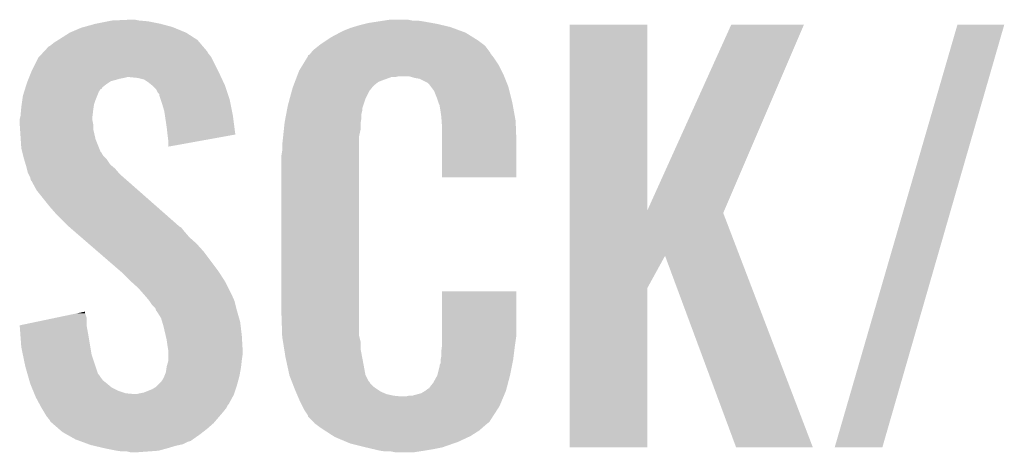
# Model space of a CAD drawing. Extents: x -4 to 126, y -8 to 66.
# Tile 15 of 256: x 7.54 to 10.64, y 21.63 to 22.99. Entities that reach past the tile are written whole.
import ezdxf

# ---------------------------------------------------------------- set-up
doc = ezdxf.new("R2010")
doc.units = 0
doc.layers.add('CLICKER_2_FOR_TMPM4L4A_V104_GTO', color=11, linetype='CONTINUOUS')

msp = doc.modelspace()

# ---------------------------------------------------------------- linework, layer by layer
at = {"layer": 'CLICKER_2_FOR_TMPM4L4A_V104_GTO'}
for points in [[(7.743436, 22.96414), (7.780018, 22.9743), (8.021322, 22.96414), (7.98322, 22.9743)], [(7.780018, 22.9743), (7.81812, 22.98192), (7.98322, 22.9743), (7.945122, 22.98192)], [(7.81812, 22.98192), (7.830822, 22.98446), (7.945122, 22.98192), (7.91718, 22.98446)], [(7.830822, 22.98446), (7.8867, 22.987), (7.91718, 22.98446), (7.904482, 22.987)], [(8.60806, 22.96922), (8.62838, 22.9743), (8.873486, 22.96922), (8.8519, 22.9743)], [(8.62838, 22.9743), (8.63854, 22.97684), (8.8519, 22.9743), (8.837508, 22.97684)], [(8.63854, 22.97684), (8.67156, 22.98192), (8.837508, 22.97684), (8.80872, 22.98192)], [(8.67156, 22.98192), (8.68807, 22.98446), (8.80872, 22.98192), (8.79094, 22.98446)], [(8.68807, 22.98446), (8.704582, 22.987), (8.775702, 22.98446), (8.763002, 22.987)], [(7.6708, 22.92858), (7.698736, 22.946358), (8.092158, 22.92858), (8.0645, 22.946358)], [(7.698736, 22.946358), (7.69874, 22.94636), (8.0645, 22.946358), (8.064496, 22.94636)], [(7.69874, 22.94636), (7.7343, 22.961602), (8.064496, 22.94636), (8.027486, 22.961602)], [(7.7343, 22.961602), (7.743436, 22.96414), (8.027486, 22.961602), (8.021322, 22.96414)], [(8.519158, 22.931118), (8.54773, 22.946358), (8.967726, 22.931118), (8.943342, 22.946358)], [(8.54773, 22.946358), (8.55726, 22.95144), (8.943342, 22.946358), (8.929548, 22.95144)], [(8.55726, 22.95144), (8.582658, 22.9616), (8.929548, 22.95144), (8.90197, 22.9616)], [(8.582658, 22.9616), (8.591118, 22.964138), (8.90197, 22.9616), (8.89508, 22.964138)], [(8.591118, 22.964138), (8.60806, 22.96922), (8.89508, 22.964138), (8.873486, 22.96922)], [(9.271012, 22.387654), (9.27102, 22.971738), (9.514882, 22.387654), (9.51484, 22.971738)], [(9.27102, 22.971738), (9.271022, 22.97176), (9.51484, 22.971738), (9.271022, 22.97176)], [(9.514882, 22.387654), (9.779, 22.97173), (9.756918, 22.387654), (10.007586, 22.97173)], [(9.779, 22.97173), (9.779014, 22.97176), (10.007586, 22.97173), (9.779014, 22.97176)], [(10.104126, 21.643368), (10.490208, 22.971732), (10.25397, 21.643368), (10.637514, 22.971732)], [(10.490208, 22.971732), (10.490218, 22.97176), (10.637514, 22.971732), (10.490218, 22.97176)], [(7.63778, 22.90572), (7.650482, 22.91588), (8.1153, 22.90572), (8.106592, 22.91588)], [(7.650482, 22.91588), (7.662668, 22.923498), (8.106592, 22.91588), (8.100062, 22.923498)], [(7.662668, 22.923498), (7.6708, 22.92858), (8.100062, 22.923498), (8.092158, 22.92858)], [(8.48868, 22.9108), (8.50392, 22.92096), (8.997526, 22.9108), (8.983978, 22.92096)], [(8.50392, 22.92096), (8.519158, 22.931118), (8.983978, 22.92096), (8.967726, 22.931118)], [(7.602038, 22.870158), (7.613832, 22.88286), (8.143242, 22.870158), (8.13308, 22.88286)], [(7.613832, 22.88286), (7.618546, 22.887936), (8.13308, 22.88286), (8.130542, 22.887936)], [(7.618546, 22.887936), (7.632704, 22.903182), (8.130542, 22.887936), (8.117476, 22.903182)], [(7.632704, 22.903182), (7.63778, 22.90572), (8.117476, 22.903182), (8.1153, 22.90572)], [(8.45515, 22.88032), (8.459214, 22.885398), (9.02208, 22.88032), (9.01954, 22.885398)], [(8.459214, 22.885398), (8.463282, 22.890482), (9.01954, 22.885398), (9.015728, 22.890482)], [(8.463282, 22.890482), (8.482326, 22.905718), (9.015728, 22.890482), (9.004302, 22.905718)], [(8.482326, 22.905718), (8.48868, 22.9108), (9.004302, 22.905718), (8.997526, 22.9108)], [(7.57936, 22.82698), (7.599682, 22.86762), (8.164832, 22.82698), (8.144512, 22.86762)], [(7.599682, 22.86762), (7.602038, 22.870158), (8.144512, 22.86762), (8.143242, 22.870158)], [(8.430962, 22.844758), (8.444932, 22.86762), (9.04748, 22.844758), (9.03224, 22.86762)], [(8.444932, 22.86762), (8.44804, 22.872704), (9.03224, 22.86762), (9.028174, 22.872704)], [(8.44804, 22.872704), (8.448054, 22.875246), (9.028174, 22.872704), (9.02614, 22.875246)], [(8.448054, 22.875246), (8.453122, 22.877784), (9.02614, 22.875246), (9.02411, 22.877784)], [(8.453122, 22.877784), (8.45515, 22.88032), (9.02411, 22.877784), (9.02208, 22.88032)], [(7.57631, 22.81936), (7.57936, 22.82698), (8.16864, 22.81936), (8.164832, 22.82698)], [(8.41526, 22.81428), (8.4201, 22.826982), (9.06272, 22.81428), (9.05637, 22.826982)], [(8.4201, 22.826982), (8.430962, 22.844758), (9.05637, 22.826982), (9.04748, 22.844758)], [(7.56253, 22.7838), (7.564118, 22.78888), (7.81304, 22.7838), (7.820658, 22.78888)], [(7.564118, 22.78888), (7.566148, 22.793958), (7.820658, 22.78888), (7.828276, 22.793958)], [(7.566148, 22.793958), (7.569198, 22.80158), (7.828276, 22.793958), (7.85622, 22.80158)], [(7.569198, 22.80158), (7.570214, 22.80412), (7.85622, 22.80158), (7.86892, 22.80412)], [(7.570214, 22.80412), (7.57123, 22.80666), (7.86892, 22.80412), (7.879078, 22.80666)], [(7.57123, 22.80666), (7.57631, 22.81936), (8.174568, 22.80666), (8.16864, 22.81936)], [(7.912098, 22.80412), (7.886702, 22.80666), (8.175752, 22.80412), (8.174568, 22.80666)], [(7.932418, 22.799042), (7.912098, 22.80412), (8.178122, 22.799042), (8.175752, 22.80412)], [(7.94766, 22.78888), (7.932418, 22.799042), (8.182864, 22.78888), (8.178122, 22.799042)], [(7.957188, 22.781258), (7.94766, 22.78888), (8.18642, 22.781258), (8.182864, 22.78888)], [(8.402682, 22.78126), (8.406552, 22.791418), (8.65632, 22.78126), (8.66902, 22.791418)], [(8.406552, 22.791418), (8.408488, 22.7965), (8.66902, 22.791418), (8.68172, 22.7965)], [(8.408488, 22.7965), (8.412356, 22.806658), (8.68172, 22.7965), (8.709658, 22.806658)], [(8.412356, 22.806658), (8.412358, 22.80666), (8.709658, 22.806658), (8.722358, 22.80666)], [(8.412358, 22.80666), (8.413326, 22.8092), (8.722358, 22.80666), (8.732518, 22.8092)], [(8.413326, 22.8092), (8.41526, 22.81428), (9.064752, 22.8092), (9.06272, 22.81428)], [(8.783318, 22.80412), (8.765538, 22.8092), (9.066784, 22.80412), (9.064752, 22.8092)], [(8.798558, 22.80158), (8.783318, 22.80412), (9.0678, 22.80158), (9.066784, 22.80412)], [(8.823956, 22.788882), (8.798558, 22.80158), (9.07288, 22.788882), (9.0678, 22.80158)], [(8.829038, 22.7838), (8.823956, 22.788882), (9.074912, 22.7838), (9.07288, 22.788882)], [(7.55142, 22.748242), (7.555386, 22.76094), (7.7851, 22.748242), (7.79018, 22.76094)], [(7.555386, 22.76094), (7.557766, 22.768556), (7.79018, 22.76094), (7.79526, 22.768556)], [(7.557766, 22.768556), (7.55856, 22.771094), (7.79526, 22.768556), (7.800326, 22.771094)], [(7.55856, 22.771094), (7.559352, 22.773632), (7.800326, 22.771094), (7.80034, 22.773632)], [(7.559352, 22.773632), (7.56253, 22.7838), (7.80034, 22.773632), (7.81304, 22.7838)], [(7.960358, 22.778722), (7.957188, 22.781258), (8.187266, 22.778722), (8.18642, 22.781258)], [(7.970518, 22.76856), (7.960358, 22.778722), (8.190654, 22.76856), (8.187266, 22.778722)], [(7.975598, 22.758404), (7.970518, 22.76856), (8.194038, 22.758404), (8.190654, 22.76856)], [(7.980674, 22.753326), (7.975598, 22.758404), (8.195732, 22.753326), (8.194038, 22.758404)], [(8.39008, 22.738078), (8.397008, 22.763478), (8.62838, 22.738078), (8.641078, 22.763478)], [(8.397008, 22.763478), (8.39978, 22.77364), (8.641078, 22.763478), (8.649206, 22.77364)], [(8.39978, 22.77364), (8.400746, 22.776178), (8.649206, 22.77364), (8.651238, 22.776178)], [(8.400746, 22.776178), (8.402682, 22.78126), (8.651238, 22.776178), (8.65632, 22.78126)], [(8.834756, 22.776178), (8.829038, 22.7838), (9.07796, 22.776178), (9.074912, 22.7838)], [(8.844278, 22.763482), (8.834756, 22.776178), (9.081136, 22.763482), (9.07796, 22.776178)], [(8.85444, 22.73808), (8.844278, 22.763482), (9.087486, 22.73808), (9.081136, 22.763482)], [(7.547428, 22.720298), (7.549604, 22.735542), (7.77494, 22.720298), (7.78002, 22.735542)], [(7.549604, 22.735542), (7.55142, 22.748242), (7.78002, 22.735542), (7.7851, 22.748242)], [(7.98068, 22.748244), (7.980674, 22.753326), (8.197426, 22.748244), (8.195732, 22.753326)], [(7.984916, 22.735538), (7.98068, 22.748244), (8.20166, 22.735538), (8.197426, 22.748244)], [(7.9883, 22.72538), (7.984916, 22.735538), (8.203692, 22.72538), (8.20166, 22.735538)], [(8.38454, 22.71776), (8.39008, 22.738078), (8.621606, 22.71776), (8.62838, 22.738078)], [(8.858674, 22.72538), (8.85444, 22.73808), (9.09066, 22.72538), (9.087486, 22.73808)], [(7.5438, 22.684742), (7.545416, 22.70252), (7.770176, 22.684742), (7.7724, 22.70252)], [(7.545416, 22.70252), (7.54634, 22.71268), (7.7724, 22.70252), (7.77385, 22.71268)], [(7.54634, 22.71268), (7.547428, 22.720298), (7.77385, 22.71268), (7.77494, 22.720298)], [(7.99592, 22.699982), (7.9883, 22.72538), (8.208772, 22.699982), (8.203692, 22.72538)], [(7.998208, 22.68474), (7.99592, 22.699982), (8.21182, 22.68474), (8.208772, 22.699982)], [(8.379216, 22.689818), (8.381152, 22.699978), (8.61568, 22.689818), (8.61822, 22.699978)], [(8.381152, 22.699978), (8.382604, 22.707596), (8.61822, 22.699978), (8.61822, 22.707596)], [(8.382604, 22.707596), (8.38454, 22.71776), (8.61822, 22.707596), (8.621606, 22.71776)], [(8.85952, 22.722842), (8.858674, 22.72538), (9.091122, 22.722842), (9.09066, 22.72538)], [(8.862058, 22.717764), (8.85952, 22.722842), (9.092046, 22.717764), (9.091122, 22.722842)], [(8.86206, 22.715222), (8.862058, 22.717764), (9.092508, 22.715222), (9.092046, 22.717764)], [(8.8646, 22.69998), (8.86206, 22.715222), (9.09528, 22.69998), (9.092508, 22.715222)], [(8.86714, 22.6822), (8.8646, 22.69998), (9.098512, 22.6822), (9.09528, 22.69998)], [(7.54126, 22.674582), (7.543164, 22.682198), (7.76986, 22.674582), (7.76986, 22.682198)], [(7.54126, 22.672038), (7.54126, 22.674582), (7.76986, 22.672038), (7.76986, 22.674582)], [(7.54126, 22.659338), (7.54126, 22.672038), (7.7724, 22.659338), (7.76986, 22.672038)], [(7.543164, 22.682198), (7.5438, 22.684742), (7.76986, 22.682198), (7.770176, 22.684742)], [(8.00354, 22.64918), (7.998208, 22.68474), (8.216446, 22.64918), (8.21182, 22.68474)], [(8.37438, 22.66442), (8.376798, 22.677118), (8.613562, 22.66442), (8.61568, 22.677118)], [(8.376798, 22.677118), (8.379216, 22.689818), (8.61568, 22.677118), (8.61568, 22.689818)], [(8.868048, 22.669498), (8.86714, 22.6822), (9.10082, 22.669498), (9.098512, 22.6822)], [(8.86968, 22.64664), (8.868048, 22.669498), (9.1017, 22.64664), (9.10082, 22.669498)], [(7.542278, 22.644098), (7.54126, 22.659338), (7.7724, 22.644098), (7.7724, 22.659338)], [(7.544478, 22.611078), (7.542278, 22.644098), (7.780022, 22.611078), (7.7724, 22.644098)], [(8.00608, 22.62632), (8.00354, 22.64918), (8.21942, 22.62632), (8.216446, 22.64918)], [(8.369566, 22.618698), (8.371972, 22.641558), (8.60806, 22.618698), (8.61314, 22.641558)], [(8.371972, 22.641558), (8.374112, 22.661878), (8.61314, 22.641558), (8.61314, 22.661878)], [(8.374112, 22.661878), (8.37438, 22.66442), (8.61314, 22.661878), (8.613562, 22.66442)], [(8.86968, 22.60346), (8.86968, 22.64664), (9.10336, 22.60346), (9.1017, 22.64664)], [(7.54634, 22.583142), (7.544478, 22.611078), (7.7912, 22.583142), (7.780022, 22.611078)], [(8.006082, 22.626316), (8.00608, 22.62632), (8.21942, 22.626316), (8.21942, 22.62632)], [(8.00862, 22.606), (8.006082, 22.626316), (8.106926, 22.606), (8.21942, 22.626316)], [(8.00862, 22.588246), (8.00862, 22.606), (8.00862, 22.588246), (8.106926, 22.606)], [(8.36676, 22.5933), (8.3693, 22.61616), (8.60806, 22.5933), (8.60806, 22.61616)], [(8.3693, 22.61616), (8.369566, 22.618698), (8.60806, 22.61616), (8.60806, 22.618698)], [(8.86968, 22.491722), (8.86968, 22.60346), (9.103338, 22.491722), (9.10336, 22.60346)], [(7.548882, 22.57298), (7.54634, 22.583142), (7.795264, 22.57298), (7.7912, 22.583142)], [(7.549518, 22.570436), (7.548882, 22.57298), (7.797802, 22.570436), (7.795264, 22.57298)], [(8.36422, 22.560282), (8.36676, 22.575522), (8.60806, 22.560282), (8.60806, 22.575522)], [(8.36676, 22.575522), (8.36676, 22.5933), (8.60806, 22.575522), (8.60806, 22.5933)], [(7.550786, 22.565358), (7.549518, 22.570436), (7.800342, 22.565358), (7.797802, 22.570436)], [(7.552692, 22.557738), (7.550786, 22.565358), (7.805422, 22.557738), (7.800342, 22.565358)], [(7.55396, 22.55266), (7.552692, 22.557738), (7.8105, 22.55266), (7.805422, 22.557738)], [(7.555484, 22.54758), (7.55396, 22.55266), (7.81558, 22.54758), (7.8105, 22.55266)], [(7.560058, 22.532338), (7.555484, 22.54758), (7.825744, 22.532338), (7.81558, 22.54758)], [(8.36422, 22.06752), (8.36422, 22.560282), (8.60806, 22.06752), (8.60806, 22.560282)], [(7.56158, 22.527258), (7.560058, 22.532338), (7.831842, 22.527258), (7.825744, 22.532338)], [(7.563486, 22.51964), (7.56158, 22.527258), (7.840982, 22.51964), (7.831842, 22.527258)], [(7.566658, 22.506942), (7.563486, 22.51964), (7.851864, 22.506942), (7.840982, 22.51964)], [(7.569202, 22.501858), (7.566658, 22.506942), (7.85622, 22.501858), (7.851864, 22.506942)], [(7.57428, 22.491702), (7.569202, 22.501858), (7.86783, 22.491702), (7.85622, 22.501858)], [(7.576186, 22.48408), (7.57428, 22.491702), (7.87654, 22.48408), (7.86783, 22.491702)], [(7.576818, 22.481546), (7.576186, 22.48408), (7.879424, 22.481546), (7.87654, 22.48408)], [(7.579358, 22.479), (7.576818, 22.481546), (7.882322, 22.479), (7.879424, 22.481546)], [(7.594598, 22.451062), (7.579358, 22.479), (7.914114, 22.451062), (7.882322, 22.479)], [(9.103338, 22.4917), (8.86968, 22.491722), (9.103338, 22.4917), (9.103338, 22.491722)], [(7.63524, 22.40026), (7.594598, 22.451062), (7.971924, 22.40026), (7.914114, 22.451062)], [(7.65302, 22.37994), (7.63524, 22.40026), (7.995046, 22.37994), (7.971924, 22.40026)], [(9.271012, 22.379932), (9.271012, 22.387654), (9.753604, 22.379932), (9.756918, 22.387654)], [(7.6962, 22.336758), (7.65302, 22.37994), (8.044184, 22.336758), (7.995046, 22.37994)], [(9.271008, 22.245278), (9.271012, 22.379932), (9.805138, 22.245278), (9.753604, 22.379932)], [(7.699144, 22.334216), (7.6962, 22.336758), (8.049262, 22.334216), (8.044184, 22.336758)], [(7.713846, 22.32152), (7.699144, 22.334216), (8.05942, 22.32152), (8.049262, 22.334216)], [(7.734432, 22.30374), (7.713846, 22.32152), (8.07466, 22.30374), (8.05942, 22.32152)], [(7.757962, 22.28342), (7.734432, 22.30374), (8.09752, 22.28342), (8.07466, 22.30374)], [(7.78737, 22.258022), (7.757962, 22.28342), (8.120378, 22.258022), (8.09752, 22.28342)], [(7.857958, 22.19706), (7.78737, 22.258022), (8.1661, 22.19706), (8.120378, 22.258022)], [(9.271008, 22.143714), (9.271008, 22.245278), (9.51484, 22.143714), (9.570696, 22.245278)], [(9.794236, 21.643356), (9.570696, 22.245278), (10.035502, 21.643356), (9.805138, 22.245278)], [(7.86384, 22.19198), (7.857958, 22.19706), (8.169366, 22.19198), (8.1661, 22.19706)], [(7.88924, 22.16658), (7.86384, 22.19198), (8.185694, 22.16658), (8.169366, 22.19198)], [(7.894888, 22.161498), (7.88924, 22.16658), (8.18896, 22.161498), (8.185694, 22.16658)], [(7.91464, 22.14372), (7.894888, 22.161498), (8.19785, 22.14372), (8.18896, 22.161498)], [(7.930198, 22.12594), (7.91464, 22.14372), (8.20674, 22.12594), (8.19785, 22.14372)], [(9.271, 21.643362), (9.271008, 22.143714), (9.514818, 21.643362), (9.51484, 22.143714)], [(7.93242, 22.1234), (7.930198, 22.12594), (8.20787, 22.1234), (8.20674, 22.12594)], [(7.94766, 22.105622), (7.93242, 22.1234), (8.215772, 22.105622), (8.20787, 22.1234)], [(8.869682, 21.9964), (8.8697, 22.133538), (9.10336, 21.9964), (9.10336, 22.133538)], [(8.8697, 22.133538), (8.869702, 22.13356), (9.10336, 22.133538), (8.869702, 22.13356)], [(7.949356, 22.103078), (7.94766, 22.105622), (8.216902, 22.103078), (8.215772, 22.105622)], [(7.95782, 22.09038), (7.949356, 22.103078), (8.220076, 22.09038), (8.216902, 22.103078)], [(7.967976, 22.080222), (7.95782, 22.09038), (8.222616, 22.080222), (8.220076, 22.09038)], [(7.97052, 22.072604), (7.967976, 22.080222), (8.22452, 22.072604), (8.222616, 22.080222)], [(7.54128, 22.026884), (7.650228, 22.049736), (7.75208, 22.026884), (7.75208, 22.049736)], [(7.650228, 22.049736), (7.722894, 22.064978), (7.75208, 22.049736), (7.747002, 22.064978)], [(7.722894, 22.064978), (7.747, 22.070034), (7.747002, 22.064978), (7.747, 22.070034)], [(7.970524, 22.0726), (7.97052, 22.072604), (8.22452, 22.0726), (8.22452, 22.072604)], [(7.973058, 22.070062), (7.970524, 22.0726), (8.225246, 22.070062), (8.22452, 22.0726)], [(7.985758, 22.049742), (7.973058, 22.070062), (8.231052, 22.049742), (8.225246, 22.070062)], [(7.98957, 22.037038), (7.985758, 22.049742), (8.23468, 22.037038), (8.231052, 22.049742)], [(8.366592, 21.996398), (8.36422, 22.06752), (8.60806, 21.996398), (8.60806, 22.06752)], [(7.541468, 22.024338), (7.54128, 22.026884), (7.75208, 22.024338), (7.75208, 22.026884)], [(7.54353, 21.9964), (7.541468, 22.024338), (7.75716, 21.9964), (7.75208, 22.024338)], [(7.99338, 22.024338), (7.98957, 22.037038), (8.236176, 22.024338), (8.23468, 22.037038)], [(8.000552, 21.99386), (7.99338, 22.024338), (8.23976, 21.99386), (8.236176, 22.024338)], [(7.54634, 21.9583), (7.54353, 21.9964), (7.763512, 21.9583), (7.75716, 21.9964)], [(8.00354, 21.981158), (8.000552, 21.99386), (8.240508, 21.981158), (8.23976, 21.99386)], [(8.36676, 21.991322), (8.366592, 21.996398), (8.60933, 21.991322), (8.60806, 21.996398)], [(8.3692, 21.976078), (8.36676, 21.991322), (8.61314, 21.976078), (8.60933, 21.991322)], [(8.86968, 21.965922), (8.869682, 21.9964), (9.099006, 21.965922), (9.10336, 21.9964)], [(7.551104, 21.935438), (7.54634, 21.9583), (7.767322, 21.935438), (7.763512, 21.9583)], [(8.00608, 21.96338), (8.00354, 21.981158), (8.241554, 21.96338), (8.240508, 21.981158)], [(8.008198, 21.950682), (8.00608, 21.96338), (8.2423, 21.950682), (8.241554, 21.96338)], [(8.372858, 21.953218), (8.3692, 21.976078), (8.61314, 21.953218), (8.61314, 21.976078)], [(8.37692, 21.92782), (8.372858, 21.953218), (8.617978, 21.92782), (8.61314, 21.953218)], [(8.86714, 21.9456), (8.869044, 21.96084), (9.096374, 21.9456), (9.09828, 21.96084)], [(8.869044, 21.96084), (8.86968, 21.965922), (9.09828, 21.96084), (9.099006, 21.965922)], [(7.55904, 21.897338), (7.551104, 21.935438), (7.780024, 21.897338), (7.767322, 21.935438)], [(8.00862, 21.948142), (8.008198, 21.950682), (8.2423, 21.948142), (8.2423, 21.950682)], [(8.00862, 21.93544), (8.00862, 21.948142), (8.2423, 21.93544), (8.2423, 21.948142)], [(8.00862, 21.91766), (8.00862, 21.93544), (8.23976, 21.91766), (8.2423, 21.93544)], [(8.382996, 21.89988), (8.37692, 21.92782), (8.6233, 21.89988), (8.617978, 21.92782)], [(8.865108, 21.920202), (8.86714, 21.930362), (9.0932, 21.920202), (9.09447, 21.930362)], [(8.86714, 21.930362), (8.86714, 21.9456), (9.09447, 21.930362), (9.096374, 21.9456)], [(7.565572, 21.874478), (7.55904, 21.897338), (7.787644, 21.874478), (7.780024, 21.897338)], [(8.001, 21.879564), (8.003176, 21.8948), (8.234448, 21.879564), (8.23722, 21.8948)], [(8.003176, 21.8948), (8.00354, 21.897342), (8.23722, 21.8948), (8.237502, 21.897342)], [(8.00354, 21.897342), (8.00862, 21.915122), (8.237502, 21.897342), (8.239478, 21.915122)], [(8.00862, 21.915122), (8.00862, 21.91766), (8.239478, 21.915122), (8.23976, 21.91766)], [(8.38907, 21.871938), (8.382996, 21.89988), (8.628382, 21.871938), (8.6233, 21.89988)], [(8.854442, 21.869404), (8.86206, 21.899882), (9.08304, 21.869404), (9.089136, 21.899882)], [(8.86206, 21.899882), (8.862062, 21.902424), (9.089136, 21.899882), (9.089644, 21.902424)], [(8.862062, 21.902424), (8.8646, 21.907504), (9.089644, 21.902424), (9.09066, 21.907504)], [(8.8646, 21.917662), (8.865108, 21.920202), (9.092692, 21.917662), (9.0932, 21.920202)], [(8.8646, 21.907504), (8.8646, 21.917662), (9.09066, 21.907504), (9.092692, 21.917662)], [(7.566296, 21.87194), (7.565572, 21.874478), (7.79018, 21.87194), (7.787644, 21.874478)], [(7.568474, 21.86432), (7.566296, 21.87194), (7.79526, 21.86432), (7.79018, 21.87194)], [(7.571376, 21.854158), (7.568474, 21.86432), (7.802882, 21.854158), (7.79526, 21.86432)], [(7.99084, 21.856702), (7.99592, 21.86686), (8.229368, 21.856702), (8.23214, 21.86686)], [(7.99592, 21.86686), (8.001, 21.879564), (8.23214, 21.86686), (8.234448, 21.879564)], [(8.38962, 21.869402), (8.38907, 21.871938), (8.629652, 21.869402), (8.628382, 21.871938)], [(8.396536, 21.85162), (8.38962, 21.869402), (8.638542, 21.85162), (8.629652, 21.869402)], [(8.841742, 21.846542), (8.854438, 21.8694), (9.077024, 21.846542), (9.08304, 21.8694)], [(8.854438, 21.8694), (8.854442, 21.869404), (9.08304, 21.8694), (9.08304, 21.869404)], [(7.574278, 21.844), (7.571376, 21.854158), (7.81558, 21.844), (7.802882, 21.854158)], [(7.57951, 21.831298), (7.574278, 21.844), (7.830824, 21.831298), (7.81558, 21.844)], [(7.583692, 21.82114), (7.57951, 21.831298), (7.851142, 21.82114), (7.830824, 21.831298)], [(7.957822, 21.82622), (7.970522, 21.833842), (8.220286, 21.82622), (8.222826, 21.833842)], [(7.970522, 21.833842), (7.9756, 21.83892), (8.222826, 21.833842), (8.22452, 21.83892)], [(7.9756, 21.83892), (7.98576, 21.84908), (8.22452, 21.83892), (8.22729, 21.84908)], [(7.98576, 21.84908), (7.99084, 21.856702), (8.22729, 21.84908), (8.229368, 21.856702)], [(8.397526, 21.849076), (8.396536, 21.85162), (8.641082, 21.849076), (8.638542, 21.85162)], [(8.3995, 21.844), (8.397526, 21.849076), (8.643622, 21.844), (8.641082, 21.849076)], [(8.402462, 21.83638), (8.3995, 21.844), (8.651242, 21.83638), (8.643622, 21.844)], [(8.405426, 21.82876), (8.402462, 21.83638), (8.6614, 21.82876), (8.651242, 21.83638)], [(8.4074, 21.82368), (8.405426, 21.82876), (8.66902, 21.82368), (8.6614, 21.82876)], [(8.81634, 21.82114), (8.826504, 21.82876), (9.07034, 21.82114), (9.072344, 21.82876)], [(8.826504, 21.82876), (8.829046, 21.828774), (9.072344, 21.82876), (9.072348, 21.828774)], [(8.829046, 21.828774), (8.83158, 21.83384), (9.072348, 21.828774), (9.073682, 21.83384)], [(8.83158, 21.83384), (8.841742, 21.846542), (9.073682, 21.83384), (9.077024, 21.846542)], [(7.58683, 21.81352), (7.583692, 21.82114), (7.874002, 21.81352), (7.851142, 21.82114)], [(7.587876, 21.81098), (7.58683, 21.81352), (7.901938, 21.81098), (7.874002, 21.81352)], [(7.588924, 21.808438), (7.587876, 21.81098), (8.21436, 21.808438), (8.215206, 21.81098)], [(7.59206, 21.80082), (7.588924, 21.808438), (8.210202, 21.80082), (8.21436, 21.808438)], [(7.603002, 21.7805), (7.59206, 21.80082), (8.199118, 21.7805), (8.210202, 21.80082)], [(7.909562, 21.81098), (7.91972, 21.81352), (8.215206, 21.81098), (8.216052, 21.81352)], [(7.91972, 21.81352), (7.932422, 21.816062), (8.216052, 21.81352), (8.2169, 21.816062)], [(7.932422, 21.816062), (7.957822, 21.82622), (8.2169, 21.816062), (8.220286, 21.82622)], [(8.409578, 21.8186), (8.4074, 21.82368), (8.67664, 21.8186), (8.66902, 21.82368)], [(8.412844, 21.81098), (8.409578, 21.8186), (8.694422, 21.81098), (8.67664, 21.8186)], [(8.41502, 21.8059), (8.412844, 21.81098), (8.717282, 21.8059), (8.694422, 21.81098)], [(8.41611, 21.80336), (8.41502, 21.8059), (8.742678, 21.80336), (8.717282, 21.8059)], [(8.42264, 21.78812), (8.41611, 21.80336), (9.056434, 21.78812), (9.062852, 21.80336)], [(8.755382, 21.80336), (8.765542, 21.8059), (9.062852, 21.80336), (9.063922, 21.8059)], [(8.775704, 21.8059), (8.803642, 21.81352), (9.063922, 21.8059), (9.06713, 21.81352)], [(8.803642, 21.81352), (8.816336, 21.821138), (9.06713, 21.81352), (9.07034, 21.821138)], [(8.816336, 21.821138), (8.81634, 21.82114), (9.07034, 21.821138), (9.07034, 21.82114)], [(7.604372, 21.777956), (7.603002, 21.7805), (8.196578, 21.777956), (8.199118, 21.7805)], [(7.60984, 21.7678), (7.604372, 21.777956), (8.1915, 21.7678), (8.196578, 21.777956)], [(7.61746, 21.7551), (7.60984, 21.7678), (8.18134, 21.7551), (8.1915, 21.7678)], [(8.430262, 21.77288), (8.42264, 21.78812), (9.050018, 21.77288), (9.056434, 21.78812)], [(8.43534, 21.762722), (8.430262, 21.77288), (9.043444, 21.762722), (9.050018, 21.77288)], [(7.625078, 21.742402), (7.61746, 21.7551), (8.170456, 21.742402), (8.18134, 21.7551)], [(7.63524, 21.7297), (7.625078, 21.742402), (8.159568, 21.7297), (8.170456, 21.742402)], [(8.445498, 21.747482), (8.43534, 21.762722), (9.033584, 21.747482), (9.043444, 21.762722)], [(8.448038, 21.742404), (8.445498, 21.747482), (9.0303, 21.742404), (9.033584, 21.747482)], [(8.44804, 21.739866), (8.448038, 21.742404), (9.028658, 21.739866), (9.0303, 21.742404)], [(8.458206, 21.729698), (8.44804, 21.739866), (9.02208, 21.729698), (9.028658, 21.739866)], [(7.637778, 21.724624), (7.63524, 21.7297), (8.155218, 21.724624), (8.159568, 21.7297)], [(7.643648, 21.719538), (7.637778, 21.724624), (8.15086, 21.719538), (8.155218, 21.724624)], [(7.664158, 21.70176), (7.643648, 21.719538), (8.130542, 21.70176), (8.15086, 21.719538)], [(8.463286, 21.724618), (8.458206, 21.729698), (9.019536, 21.724618), (9.02208, 21.729698)], [(8.46836, 21.719542), (8.463286, 21.724618), (9.01319, 21.719542), (9.019536, 21.724618)], [(8.475136, 21.71446), (8.46836, 21.719542), (9.00684, 21.71446), (9.01319, 21.719542)], [(8.488682, 21.7043), (8.475136, 21.71446), (8.995226, 21.7043), (9.00684, 21.71446)], [(7.67588, 21.6916), (7.664158, 21.70176), (8.117478, 21.6916), (8.130542, 21.70176)], [(7.689426, 21.68398), (7.67588, 21.6916), (8.10768, 21.68398), (8.117478, 21.6916)], [(7.716518, 21.66874), (7.689426, 21.68398), (8.085908, 21.66874), (8.10768, 21.68398)], [(8.50046, 21.69668), (8.488682, 21.7043), (8.986518, 21.69668), (8.995226, 21.7043)], [(8.527938, 21.6789), (8.50046, 21.69668), (8.958578, 21.6789), (8.986518, 21.69668)], [(8.53186, 21.676362), (8.527938, 21.6789), (8.953138, 21.676362), (8.958578, 21.6789)], [(8.56806, 21.66112), (8.53186, 21.676362), (8.92048, 21.66112), (8.953138, 21.676362)], [(7.72342, 21.666198), (7.716518, 21.66874), (8.082278, 21.666198), (8.085908, 21.66874)], [(7.730316, 21.663658), (7.72342, 21.666198), (8.079734, 21.663658), (8.082278, 21.666198)], [(7.737206, 21.66112), (7.730316, 21.663658), (8.069578, 21.66112), (8.079734, 21.663658)], [(7.757896, 21.653498), (7.737206, 21.66112), (8.054338, 21.653498), (8.069578, 21.66112)], [(7.76478, 21.650962), (7.757896, 21.653498), (8.042922, 21.650962), (8.054338, 21.653498)], [(7.775582, 21.64842), (7.76478, 21.650962), (8.031482, 21.64842), (8.042922, 21.650962)], [(7.80796, 21.6408), (7.775582, 21.64842), (8.00608, 21.6408), (8.031482, 21.64842)], [(8.580118, 21.656042), (8.56806, 21.66112), (8.90597, 21.656042), (8.92048, 21.66112)], [(8.63092, 21.64334), (8.580118, 21.656042), (8.869678, 21.64334), (8.90597, 21.656042)], [(8.652512, 21.63826), (8.63092, 21.64334), (8.84428, 21.63826), (8.869678, 21.64334)], [(9.514818, 21.64334), (9.271, 21.643362), (9.514818, 21.64334), (9.514818, 21.643362)], [(10.035508, 21.64334), (10.035502, 21.643356), (10.035508, 21.64334), (9.794236, 21.643356)], [(10.253962, 21.64334), (10.104126, 21.643368), (10.253962, 21.64334), (10.25397, 21.643368)], [(7.846062, 21.63318), (7.80796, 21.6408), (7.978138, 21.63318), (8.00608, 21.6408)], [(7.86384, 21.63064), (7.846062, 21.63318), (7.94512, 21.63064), (7.978138, 21.63318)], [(7.889238, 21.6281), (7.879078, 21.63064), (7.909562, 21.6281), (7.94512, 21.63064)], [(8.674102, 21.63318), (8.652512, 21.63826), (8.8138, 21.63318), (8.84428, 21.63826)], [(8.69188, 21.63064), (8.674102, 21.63318), (8.797288, 21.63064), (8.8138, 21.63318)], [(8.722358, 21.6281), (8.709658, 21.63064), (8.780778, 21.6281), (8.797288, 21.63064)]]:
    msp.add_solid(points, dxfattribs=at)

doc.saveas('drawing.dxf')
